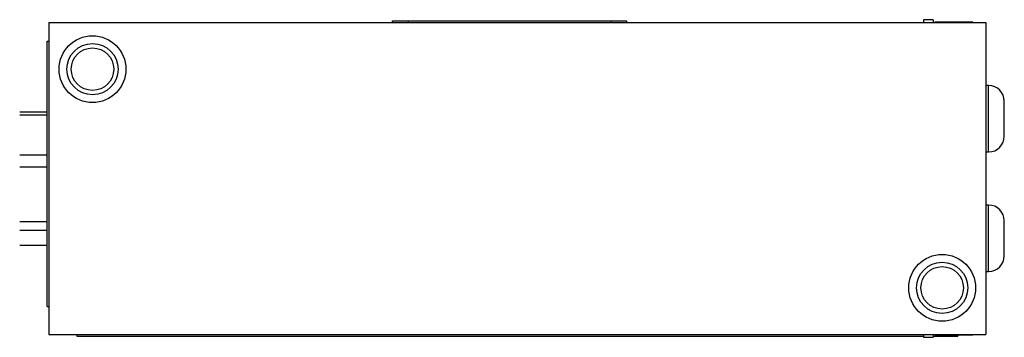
# Model space of a CAD drawing. Header units: millimetres. Extents: x 67 to 392, y 52 to 248.
# Tile 3 of 40: x 141 to 221, y 52 to 78. Entities that reach past the tile are written whole.
import ezdxf

# ---------------------------------------------------------------- set-up
doc = ezdxf.new("R2010")
doc.units = ezdxf.units.MM

msp = doc.modelspace()

# ---------------------------------------------------------------- linework, layer by layer
at = {"color": 7, "linetype": 'Continuous', "lineweight": 25}
for p, q in [((215.616, 77.702), (214.829, 77.702)), ((214.829, 77.702), (214.829, 77.487)), ((215.616, 77.702), (215.616, 77.487)), ((143.709, 77.487), (143.709, 52.087)), ((143.709, 77.487), (219.909, 77.487)), ((171.649, 77.487), (171.649, 77.614)), ((171.649, 77.614), (172.919, 77.614)), ((172.919, 77.614), (172.919, 77.487)), ((172.919, 77.614), (189.429, 77.614)), ((189.429, 77.487), (189.429, 77.614)), ((189.429, 77.614), (190.699, 77.614)), ((190.699, 77.614), (190.699, 77.487)), ((215.76, 77.499), (215.747, 77.487)), ((218.835, 77.499), (215.76, 77.499)), ((215.76, 77.499), (215.76, 77.487)), ((218.847, 77.487), (218.835, 77.499)), ((218.835, 77.487), (218.835, 77.499)), ((219.909, 77.487), (219.909, 52.087)), ((143.582, 54.373), (143.582, 75.963)), ((143.582, 75.963), (143.709, 75.963)), ((220.134, 72.353), (219.909, 72.353)), ((220.134, 66.943), (220.134, 72.353)), ((221.408, 70.88), (221.408, 71.071)), ((221.408, 69.648), (221.408, 70.88)), ((141.343, 70.209), (143.575, 70.209)), ((143.575, 69.942), (141.343, 69.942)), ((143.575, 69.942), (143.575, 70.209)), ((143.582, 69.858), (143.575, 69.942)), ((221.408, 68.416), (221.408, 69.648)), ((221.408, 68.226), (221.408, 68.416)), ((141.343, 66.702), (143.575, 66.702)), ((143.575, 66.702), (143.582, 66.786)), ((143.575, 65.706), (143.575, 66.702)), ((219.909, 66.943), (220.134, 66.943)), ((143.575, 65.706), (141.343, 65.706)), ((143.582, 65.59), (143.575, 65.706)), ((220.134, 62.63), (219.909, 62.63)), ((220.134, 57.22), (220.134, 62.63)), ((141.343, 61.279), (143.575, 61.279)), ((143.575, 61.279), (143.582, 61.394)), ((143.575, 60.55), (143.575, 61.279)), ((221.408, 61.157), (221.408, 61.347)), ((221.408, 59.925), (221.408, 61.157)), ((143.575, 60.55), (141.343, 60.55)), ((141.343, 59.364), (143.575, 59.364)), ((221.408, 58.693), (221.408, 59.925)), ((221.408, 58.503), (221.408, 58.693)), ((219.909, 57.22), (220.134, 57.22)), ((143.582, 54.373), (143.709, 54.373)), ((143.709, 52.087), (219.909, 52.087)), ((145.995, 52.087), (145.995, 51.96)), ((214.829, 52.087), (214.829, 51.871)), ((215.616, 52.087), (215.616, 51.871)), ((215.747, 52.087), (215.76, 52.074)), ((215.76, 52.087), (215.76, 52.074)), ((215.76, 52.074), (218.835, 52.074)), ((217.623, 52.074), (217.623, 51.96)), ((218.835, 52.074), (218.847, 52.087)), ((218.835, 52.074), (218.835, 52.087)), ((145.995, 51.96), (214.829, 51.96)), ((214.829, 51.871), (215.616, 51.871)), ((215.616, 51.96), (217.623, 51.96))]:
    msp.add_line(p, q, dxfattribs=at)
for centre, radius in [((147.265, 73.677), 2.718), ((147.265, 73.677), 2.083), ((147.265, 73.677), 1.727), ((216.353, 55.897), 2.718), ((216.353, 55.897), 2.083), ((216.353, 55.897), 1.727)]:
    msp.add_circle(centre, radius, dxfattribs=at)
for centre, start, end in [((220.125, 71.071), 0, 89.60152), ((220.125, 68.226), 270.39848, 0), ((220.125, 61.347), 0, 89.60152), ((220.125, 58.503), 270.39848, 0)]:
    msp.add_arc(centre, 1.283, start, end, dxfattribs=at)
msp.add_open_spline([(143.709, 59.957), (143.709, 59.939), (143.709, 59.904), (143.709, 59.862), (143.709, 59.829), (143.709, 59.805), (143.709, 59.791), (143.709, 59.787), (143.709, 59.787), (143.709, 59.787)], degree=3, knots=[0, 0, 0, 0, 0.164212, 0.32784, 0.491187, 0.654556, 0.818249, 0.982567, 1, 1, 1, 1], dxfattribs=at)

doc.saveas('drawing.dxf')
